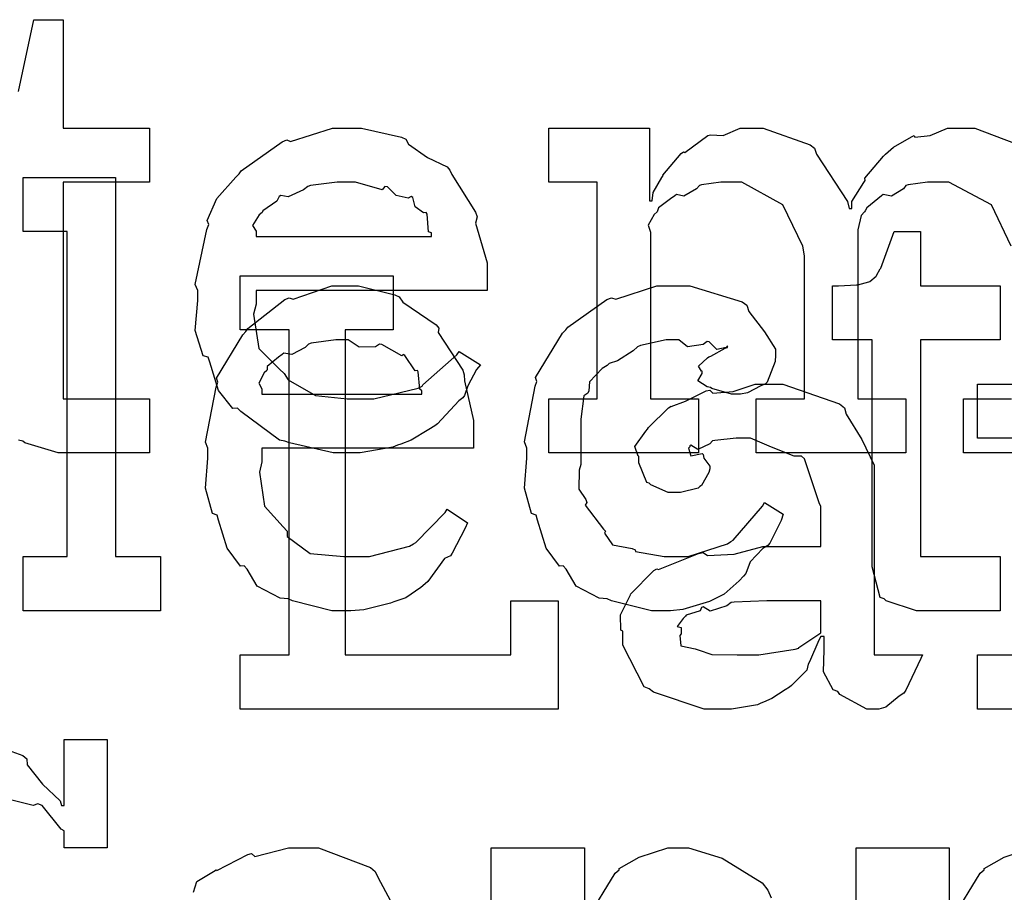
# Model space of a CAD drawing. Extents: x 0 to 8.5, y 0 to 11.
# Tile 14 of 256: x 2.453 to 2.705, y 2.131 to 2.355. Entities that reach past the tile are written whole.
import ezdxf

# ---------------------------------------------------------------- set-up
doc = ezdxf.new("R2010")
doc.units = 0
doc.layers.get('0').update_dxf_attribs({"linetype": 'CONTINUOUS'})

msp = doc.modelspace()

# ---------------------------------------------------------------- linework, layer by layer
at = {"color": 0}
for points in [[(2.45226, 2.33626), (2.45617, 2.35471), (2.46376, 2.35471), (2.46376, 2.32693), (2.48589, 2.32693), (2.48589, 2.31304), (2.46376, 2.31304), (2.46376, 2.25749), (2.48589, 2.25749), (2.48589, 2.2436), (2.48492, 2.2436), (2.48269, 2.2436), (2.48199, 2.2436), (2.48074, 2.2436), (2.47792, 2.2436), (2.477, 2.2436), (2.47558, 2.2436), (2.47239, 2.2436), (2.47136, 2.2436), (2.46989, 2.2436), (2.46658, 2.2436), (2.4655, 2.2436), (2.4655, 2.2436), (2.46246, 2.2436), (2.45389, 2.24615), (2.45335, 2.24664), (2.45231, 2.2469)], [(2.70682, 2.2966), (2.70176, 2.30724), (2.69086, 2.31304), (2.68722, 2.31304), (2.68539, 2.31304), (2.68044, 2.31233), (2.67985, 2.31218), (2.67925, 2.31131), (2.67617, 2.30946), (2.67399, 2.30985), (2.67356, 2.30957), (2.67264, 2.30881), (2.66986, 2.30647), (2.66938, 2.30572), (2.66922, 2.30544), (2.6684, 2.30453), (2.66749, 2.30083), (2.66749, 2.29958), (2.66749, 2.25749), (2.67985, 2.25749), (2.67985, 2.2436), (2.64144, 2.2436), (2.64144, 2.25749), (2.65381, 2.25749), (2.65381, 2.29417), (2.65343, 2.2966), (2.64833, 2.30724), (2.63775, 2.31304), (2.63428, 2.31304), (2.63243, 2.31304), (2.62744, 2.31233), (2.6269, 2.31218), (2.62614, 2.31131), (2.62289, 2.30946), (2.62099, 2.30985), (2.62061, 2.30957), (2.61951, 2.30881), (2.61643, 2.30647), (2.61615, 2.30567), (2.61604, 2.30544), (2.61529, 2.30479), (2.61372, 2.30203), (2.61431, 2.30024), (2.61431, 2.29958), (2.61431, 2.25749), (2.62668, 2.25749), (2.62668, 2.2436), (2.58826, 2.2436), (2.58826, 2.25749), (2.58826, 2.25749), (2.60064, 2.25749), (2.60064, 2.31304), (2.58826, 2.31304), (2.58826, 2.32693), (2.6141, 2.32693), (2.6141, 2.30826), (2.61475, 2.30826), (2.61475, 2.30826), (2.61501, 2.31039), (2.61724, 2.31424), (2.61757, 2.31478), (2.61751, 2.31483), (2.62224, 2.32042), (2.62278, 2.32086), (2.62315, 2.32069), (2.62907, 2.32497), (2.62972, 2.32519), (2.62972, 2.32514), (2.63303, 2.32497), (2.63738, 2.32693), (2.63883, 2.32693), (2.64324, 2.32693), (2.65533, 2.3226), (2.65642, 2.32172), (2.6569, 2.32021), (2.66488, 2.30806), (2.66531, 2.30632), (2.66596, 2.30632), (2.66596, 2.30811), (2.66906, 2.31293), (2.66943, 2.31347), (2.66928, 2.31407), (2.6741, 2.31972), (2.67464, 2.32021), (2.67464, 2.32021), (2.67665, 2.32206), (2.68132, 2.32471), (2.68201, 2.32497), (2.68218, 2.3246), (2.68604, 2.32497), (2.69049, 2.32693), (2.692, 2.32693), (2.69754, 2.32693), (2.71306, 2.32096)], [(2.73301, 2.2436), (2.69461, 2.2436), (2.69461, 2.25749), (2.70697, 2.25749)], [(2.44206, 2.17014), (2.45335, 2.16601), (2.45443, 2.16515), (2.45449, 2.16363), (2.45844, 2.15869), (2.46294, 2.1544), (2.46332, 2.15321), (2.46397, 2.15321), (2.46397, 2.17014), (2.47504, 2.17014), (2.47504, 2.14236), (2.46397, 2.14236), (2.46397, 2.14671), (2.46326, 2.14708), (2.45833, 2.15321), (2.45725, 2.15365), (2.456, 2.15315), (2.44374, 2.15625)], [(2.49718, 2.13092), (2.49799, 2.13368), (2.50228, 2.13629), (2.50293, 2.13672), (2.5031, 2.1365), (2.51112, 2.14063), (2.51204, 2.14085), (2.51292, 2.14008), (2.52154, 2.14236), (2.52442, 2.14236), (2.52924, 2.14236), (2.54254, 2.13732), (2.54372, 2.13629), (2.54454, 2.13465), (2.55067, 2.12321)], [(2.57351, 2.12847), (2.57351, 2.14236), (2.59739, 2.14236), (2.59739, 2.12369)], [(2.59819, 2.12424), (2.60531, 2.13585), (2.60628, 2.13672), (2.60628, 2.13699), (2.61143, 2.13992), (2.61876, 2.14236), (2.62125, 2.14236), (2.62414, 2.14236), (2.63276, 2.13965), (2.64301, 2.13336), (2.64447, 2.13151), (2.64529, 2.1295)], [(2.70529, 2.03125), (2.6671, 2.03125), (2.6671, 2.04514), (2.6671, 2.04514), (2.67839, 2.04514), (2.67839, 2.12847), (2.6671, 2.12847), (2.6671, 2.14236), (2.69097, 2.14236), (2.69097, 2.12369), (2.69162, 2.12369), (2.69179, 2.12424), (2.69889, 2.13585), (2.69988, 2.13672), (2.69988, 2.13699), (2.70503, 2.13992), (2.71235, 2.14236)]]:
    msp.add_lwpolyline(points, dxfattribs=at)
for points in [[(2.53711, 2.2436), (2.53299, 2.2436), (2.52181, 2.24615), (2.52061, 2.24664), (2.51921, 2.2469), (2.50928, 2.25424), (2.50846, 2.2551), (2.50726, 2.25504), (2.50353, 2.25965), (2.50131, 2.26687), (2.50088, 2.26812), (2.49963, 2.2685), (2.49761, 2.27501), (2.49826, 2.28271), (2.49826, 2.28526), (2.49761, 2.28683), (2.5006, 2.30094), (2.50108, 2.30219), (2.50065, 2.30322), (2.5031, 2.30886), (2.50803, 2.31435), (2.5089, 2.31521), (2.50939, 2.31597), (2.51986, 2.3234), (2.52106, 2.32389), (2.52203, 2.32351), (2.53282, 2.32693), (2.53646, 2.32693), (2.54025, 2.32693), (2.55051, 2.3246), (2.55165, 2.32411), (2.55231, 2.32275), (2.55713, 2.31933), (2.56218, 2.31694), (2.56293, 2.31608), (2.56342, 2.315), (2.56944, 2.30533), (2.56988, 2.30414), (2.5695, 2.30257), (2.57249, 2.29237), (2.57249, 2.28896), (2.57249, 2.28526), (2.51324, 2.28526), (2.51324, 2.28179), (2.51253, 2.27919), (2.51389, 2.2704), (2.51921, 2.26508), (2.5204, 2.264), (2.52143, 2.26238), (2.52843, 2.25831), (2.53657, 2.25749), (2.53928, 2.25749), (2.5434, 2.25749), (2.55474, 2.26019), (2.55578, 2.26074), (2.55599, 2.26107), (2.56472, 2.26878), (2.56532, 2.26964), (2.57075, 2.26617), (2.56976, 2.26497), (2.56749, 2.26079), (2.56662, 2.25836), (2.56619, 2.25771), (2.56521, 2.257), (2.55974, 2.25108), (2.55903, 2.25054), (2.55751, 2.24963), (2.55296, 2.2469), (2.55035, 2.24588), (2.54949, 2.24556), (2.54829, 2.24507), (2.53988, 2.2436), (2.53711, 2.2436)], [(2.4535, 2.21701), (2.46479, 2.21701), (2.46479, 2.30035), (2.4535, 2.30035), (2.4535, 2.31424), (2.47715, 2.31424), (2.47715, 2.21701), (2.48867, 2.21701), (2.48867, 2.20313), (2.4535, 2.20313), (2.4535, 2.21701)], [(2.51324, 2.29915), (2.55817, 2.29915), (2.55817, 2.30003), (2.5574, 2.30029), (2.55707, 2.30485), (2.55686, 2.30524), (2.55615, 2.30518), (2.55399, 2.30669), (2.55339, 2.30908), (2.55296, 2.30935), (2.55225, 2.30897), (2.5491, 2.30963), (2.54688, 2.31185), (2.54622, 2.31196), (2.54551, 2.31108), (2.53868, 2.31304), (2.53646, 2.31304), (2.53396, 2.31304), (2.52718, 2.31218), (2.52647, 2.31196), (2.52539, 2.31108), (2.52143, 2.30931), (2.51953, 2.30963), (2.5191, 2.30935), (2.51856, 2.30821), (2.51497, 2.30567), (2.51476, 2.30524), (2.514, 2.30464), (2.51232, 2.30197), (2.51324, 2.30051), (2.51324, 2.30003), (2.51324, 2.29915)], [(2.68533, 2.20313), (2.68257, 2.20313), (2.67475, 2.20568), (2.67426, 2.20617), (2.67324, 2.20649), (2.67122, 2.21442), (2.67122, 2.21701), (2.67122, 2.27257), (2.66103, 2.27257), (2.66103, 2.28646), (2.66254, 2.28646), (2.66254, 2.28646), (2.66721, 2.28668), (2.66754, 2.28668), (2.66754, 2.28668), (2.67036, 2.28749), (2.67057, 2.28754), (2.67057, 2.2876), (2.67219, 2.28896), (2.67231, 2.28907), (2.67231, 2.28907), (2.67329, 2.29085), (2.67339, 2.29101), (2.67686, 2.30035), (2.6836, 2.30035), (2.6836, 2.28646), (2.704, 2.28646), (2.704, 2.27257), (2.6836, 2.27257), (2.6836, 2.21701), (2.704, 2.21701), (2.704, 2.20313), (2.70313, 2.20313), (2.70117, 2.20313), (2.70053, 2.20313), (2.69937, 2.20313), (2.69678, 2.20313), (2.69596, 2.20313), (2.69467, 2.20313), (2.69174, 2.20313), (2.69075, 2.20313), (2.6894, 2.20313), (2.68631, 2.20313), (2.68533, 2.20313)], [(2.50911, 2.19179), (2.52171, 2.19179), (2.52171, 2.27513), (2.50911, 2.27513), (2.50911, 2.28901), (2.54839, 2.28901), (2.54839, 2.27513), (2.53603, 2.27513), (2.53603, 2.19179), (2.57856, 2.19179), (2.57856, 2.20568), (2.59071, 2.20568), (2.59071, 2.1779), (2.50911, 2.1779), (2.50911, 2.19179)], [(2.5364, 2.20313), (2.53267, 2.20313), (2.52251, 2.20568), (2.52143, 2.20617), (2.51938, 2.20637), (2.51351, 2.20942), (2.5109, 2.21376), (2.51014, 2.21463), (2.50917, 2.21457), (2.50581, 2.21918), (2.50358, 2.2264), (2.50319, 2.22765), (2.50201, 2.22808), (2.50022, 2.23454), (2.50082, 2.24224), (2.50082, 2.24479), (2.50022, 2.24636), (2.50299, 2.26047), (2.50342, 2.26172), (2.50304, 2.26275), (2.50982, 2.27387), (2.51058, 2.27474), (2.51112, 2.2755), (2.52056, 2.28293), (2.52165, 2.28342), (2.52274, 2.28304), (2.53267, 2.28646), (2.53597, 2.28646), (2.53944, 2.28646), (2.54883, 2.28413), (2.54986, 2.28364), (2.55083, 2.28228), (2.55935, 2.27647), (2.56006, 2.27561), (2.5599, 2.27453), (2.56619, 2.26486), (2.56657, 2.26367), (2.56668, 2.2621), (2.56896, 2.2519), (2.56896, 2.24849), (2.56896, 2.24479), (2.51471, 2.24479), (2.51471, 2.24132), (2.51411, 2.23867), (2.5154, 2.22993), (2.52013, 2.22461), (2.52121, 2.22353), (2.52115, 2.22217), (2.52707, 2.21783), (2.53569, 2.21701), (2.53857, 2.21701), (2.54232, 2.21701), (2.55257, 2.21972), (2.55354, 2.22026), (2.55414, 2.2206), (2.56168, 2.22831), (2.56222, 2.22917), (2.56743, 2.22569), (2.56685, 2.22428), (2.56353, 2.21793), (2.5631, 2.21724), (2.56153, 2.21653), (2.55724, 2.21061), (2.55658, 2.21007), (2.55544, 2.2091), (2.5516, 2.20643), (2.54856, 2.2054), (2.54769, 2.20508), (2.54596, 2.20464), (2.54081, 2.2034), (2.53749, 2.20313), (2.5364, 2.20313)], [(2.61843, 2.20313), (2.61464, 2.20313), (2.60433, 2.20568), (2.60325, 2.20617), (2.60118, 2.20637), (2.59532, 2.20942), (2.59272, 2.21376), (2.59196, 2.21463), (2.59099, 2.21457), (2.58763, 2.21918), (2.58539, 2.2264), (2.58501, 2.22765), (2.58382, 2.22808), (2.58203, 2.23454), (2.58263, 2.24224), (2.58263, 2.24479), (2.58203, 2.24642), (2.58479, 2.26069), (2.58524, 2.26193), (2.58485, 2.26297), (2.59179, 2.27431), (2.59261, 2.27518), (2.59315, 2.27588), (2.60319, 2.28299), (2.60433, 2.28342), (2.60542, 2.28304), (2.616, 2.28646), (2.61951, 2.28646), (2.6244, 2.28646), (2.63786, 2.28233), (2.63906, 2.28147), (2.6396, 2.27989), (2.64356, 2.27468), (2.64643, 2.27018), (2.64643, 2.26867), (2.64632, 2.26704), (2.64426, 2.26172), (2.64382, 2.26129), (2.64264, 2.26079), (2.63926, 2.259), (2.63747, 2.25868), (2.63687, 2.25868), (2.6351, 2.25868), (2.6301, 2.26014), (2.62972, 2.26042), (2.62885, 2.26053), (2.62651, 2.2621), (2.62756, 2.26394), (2.62756, 2.26454), (2.62739, 2.26454), (2.62668, 2.26585), (2.62896, 2.26801), (2.62929, 2.26824), (2.62929, 2.26824), (2.62983, 2.26839), (2.63351, 2.27051), (2.63406, 2.27061), (2.63406, 2.27106), (2.63374, 2.27061), (2.6314, 2.27013), (2.62939, 2.27208), (2.62885, 2.27214), (2.62788, 2.27143), (2.62386, 2.27078), (2.62158, 2.27257), (2.62082, 2.27257), (2.61837, 2.27257), (2.61182, 2.27115), (2.61106, 2.27083), (2.60992, 2.26981), (2.60585, 2.26725), (2.60374, 2.26654), (2.60325, 2.26606), (2.60194, 2.26525), (2.59874, 2.26183), (2.59853, 2.25956), (2.59825, 2.2589), (2.59722, 2.25825), (2.59651, 2.25222), (2.59651, 2.25022), (2.59651, 2.24067), (2.59603, 2.23921), (2.59597, 2.23432), (2.59776, 2.23167), (2.59804, 2.2309), (2.5976, 2.23019), (2.60226, 2.22407), (2.60281, 2.22353), (2.60254, 2.22304), (2.60465, 2.22), (2.60965, 2.21907), (2.6104, 2.21875), (2.61051, 2.21832), (2.61789, 2.21701), (2.62039, 2.21701), (2.62403, 2.21701), (2.63406, 2.22026), (2.63493, 2.22092), (2.63553, 2.22125), (2.64307, 2.22993), (2.64361, 2.2309), (2.64839, 2.22786), (2.64789, 2.22629), (2.64492, 2.22049), (2.64447, 2.21983), (2.64318, 2.21912), (2.63992, 2.21571), (2.63878, 2.21272), (2.63818, 2.21203), (2.6371, 2.21078), (2.63325, 2.20736), (2.63032, 2.20594), (2.6295, 2.20551), (2.62776, 2.20497), (2.62267, 2.20344), (2.61947, 2.20313), (2.61843, 2.20313)], [(2.51471, 2.25868), (2.55572, 2.25868), (2.55572, 2.25956), (2.55518, 2.25999), (2.55479, 2.26438), (2.55464, 2.26476), (2.55399, 2.26465), (2.55138, 2.26861), (2.55094, 2.26887), (2.55057, 2.2685), (2.54546, 2.27138), (2.54486, 2.27149), (2.54383, 2.27083), (2.53961, 2.27072), (2.53683, 2.27257), (2.53597, 2.27257), (2.53364, 2.27257), (2.52729, 2.27171), (2.52664, 2.27149), (2.52582, 2.27061), (2.52235, 2.26882), (2.52035, 2.26915), (2.51992, 2.26887), (2.51893, 2.26812), (2.51606, 2.26574), (2.51606, 2.26497), (2.516, 2.26476), (2.51531, 2.26411), (2.51394, 2.2615), (2.51471, 2.26004), (2.51471, 2.25956), (2.51471, 2.25868)], [(2.63286, 2.1779), (2.62815, 2.1779), (2.61513, 2.18224), (2.61399, 2.18311), (2.61274, 2.1836), (2.60726, 2.19433), (2.60726, 2.19786), (2.60672, 2.19814), (2.60667, 2.20204), (2.60889, 2.20654), (2.60921, 2.20719), (2.6091, 2.20731), (2.61518, 2.21349), (2.61594, 2.21392), (2.61643, 2.21371), (2.62663, 2.21783), (2.62788, 2.21804), (2.62901, 2.21729), (2.63585, 2.21767), (2.64318, 2.21957), (2.64567, 2.21957), (2.65804, 2.21957), (2.65804, 2.22999), (2.65771, 2.23053), (2.65386, 2.24208), (2.65306, 2.24278), (2.65121, 2.24278), (2.6454, 2.24507), (2.64003, 2.24735), (2.63829, 2.24735), (2.63629, 2.24735), (2.63086, 2.24681), (2.63026, 2.24669), (2.62961, 2.24593), (2.62646, 2.24451), (2.62472, 2.24556), (2.6244, 2.24539), (2.6244, 2.24517), (2.62414, 2.24485), (2.62468, 2.24289), (2.62756, 2.24343), (2.62788, 2.24322), (2.62804, 2.24229), (2.62961, 2.24024), (2.62961, 2.23953), (2.62935, 2.23856), (2.62744, 2.23529), (2.62701, 2.23497), (2.62657, 2.2346), (2.62201, 2.23346), (2.6205, 2.23346), (2.61888, 2.23346), (2.61442, 2.23546), (2.61399, 2.23583), (2.61344, 2.23606), (2.61139, 2.2411), (2.61139, 2.24278), (2.61122, 2.24278), (2.61035, 2.24522), (2.61317, 2.24918), (2.61356, 2.24972), (2.61382, 2.25011), (2.61897, 2.25515), (2.61963, 2.25558), (2.61963, 2.25553), (2.62332, 2.25689), (2.62864, 2.2595), (2.62961, 2.25971), (2.63032, 2.25896), (2.63553, 2.25933), (2.64117, 2.26124), (2.64307, 2.26124), (2.64833, 2.26124), (2.66282, 2.25618), (2.66411, 2.25515), (2.66456, 2.25353), (2.66857, 2.24701), (2.67171, 2.24046), (2.67171, 2.23822), (2.67171, 2.19179), (2.68408, 2.19179), (2.68365, 2.19086), (2.67979, 2.18272), (2.67931, 2.18201), (2.67811, 2.18121), (2.67469, 2.17844), (2.6729, 2.1779), (2.67236, 2.1779), (2.66986, 2.1779), (2.66292, 2.18169), (2.66237, 2.18246), (2.66118, 2.18283), (2.65875, 2.18744), (2.6589, 2.19314), (2.6589, 2.19504), (2.6589, 2.19656), (2.65804, 2.19656), (2.6575, 2.19558), (2.65511, 2.19), (2.65479, 2.1894), (2.65446, 2.18793), (2.6505, 2.18397), (2.65001, 2.18354), (2.64887, 2.18283), (2.64546, 2.18061), (2.64333, 2.17969), (2.64264, 2.17942), (2.64176, 2.17904), (2.6351, 2.1779), (2.63286, 2.1779)], [(2.69824, 2.19179), (2.71061, 2.19179), (2.71061, 2.24735), (2.69824, 2.24735), (2.69824, 2.26124), (2.72428, 2.26124), (2.72428, 2.19179), (2.73665, 2.19179), (2.73665, 2.1779), (2.69824, 2.1779), (2.69824, 2.19179)], [(2.63872, 2.19179), (2.64214, 2.19179), (2.65142, 2.19325), (2.6524, 2.19353), (2.65235, 2.19368), (2.65804, 2.19749), (2.65804, 2.19874), (2.65804, 2.20568), (2.64719, 2.20568), (2.64415, 2.20568), (2.63585, 2.20535), (2.63504, 2.20524), (2.63396, 2.20437), (2.62967, 2.20301), (2.62788, 2.2041), (2.62744, 2.20394), (2.62706, 2.20313), (2.62354, 2.20199), (2.62332, 2.20176), (2.62272, 2.20117), (2.62115, 2.19911), (2.62224, 2.19883), (2.62224, 2.19874), (2.62224, 2.19721), (2.62185, 2.19678), (2.62213, 2.19417), (2.62582, 2.19336), (2.62657, 2.19308), (2.62657, 2.19308), (2.63004, 2.19194), (2.63656, 2.19179), (2.63872, 2.19179)]]:
    msp.add_lwpolyline(points, close=True, dxfattribs=at)

doc.saveas('drawing.dxf')
